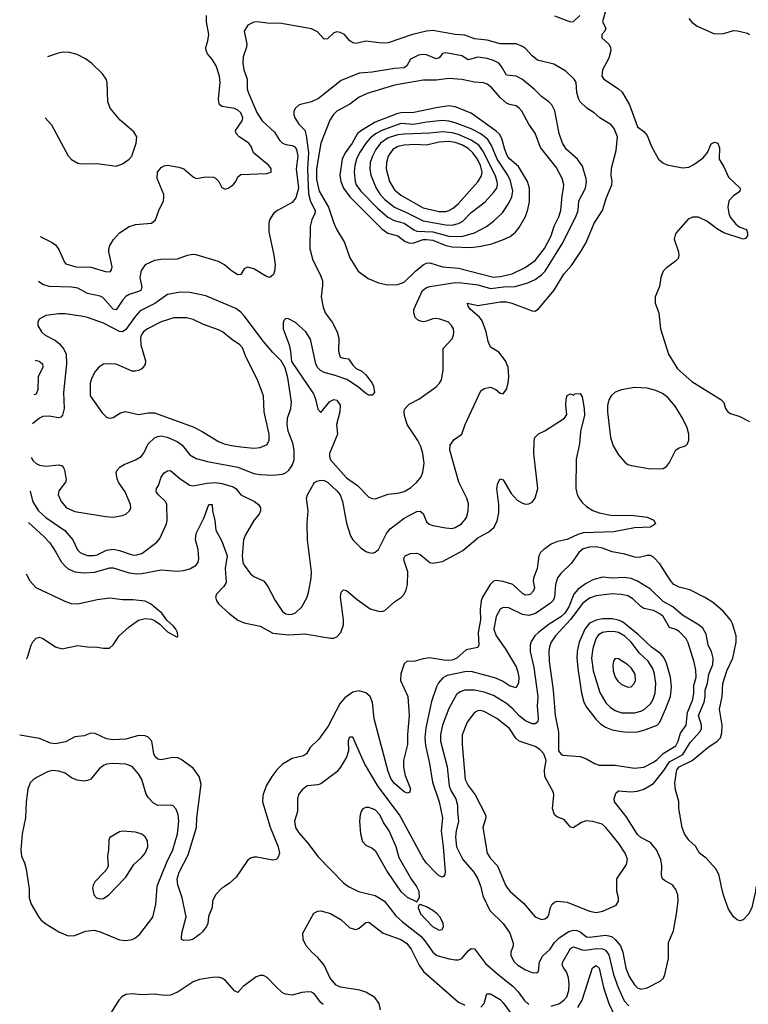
# Model space of a CAD drawing. Header units: inches. Extents: x 1682530 to 1839546, y 640742 to 791647.
# Tile 7 of 256: x 1682926 to 1687482, y 649264 to 655423. Entities that reach past the tile are written whole.
import ezdxf

# ---------------------------------------------------------------- set-up
doc = ezdxf.new("R2010")
doc.units = ezdxf.units.IN
doc.header["$MEASUREMENT"] = 0
doc.layers.add('B6684', color=7, linetype='Continuous')
doc.layers.add('B6685', color=7, linetype='Continuous')

msp = doc.modelspace()

# ---------------------------------------------------------------- linework, layer by layer
at = {"layer": 'B6684', "color": 5}
for points, elevation in [([(1682983.4, 650000), (1682984.9, 649990), (1682984.9, 649930), (1682998.3, 649890), (1683044.9, 649810), (1683060.7, 649790), (1683090, 649767.2), (1683170, 649716.9), (1683230, 649692.8), (1683270, 649694.3), (1683338, 649722), (1683390, 649728), (1683430, 649717.3), (1683550, 649667.8), (1683590, 649663.1), (1683630, 649668.9), (1683650, 649679.5), (1683676.9, 649703.1), (1683758, 649810), (1683776.8, 649890), (1683786.6, 650000)], 740), ([(1683384.2, 650000), (1683382.4, 649990), (1683390.4, 649950), (1683406, 649930), (1683430, 649923.1), (1683450, 649926.5), (1683482.9, 649950), (1683532, 650000)], 760), ([(1684205.6, 650000), (1684190.6, 649990), (1684150.7, 649950), (1684131, 649910), (1684130.7, 649870), (1684106.9, 649813.1), (1684102.4, 649770), (1684093.7, 649750), (1684070, 649718.4), (1684050, 649700.7), (1684010, 649672.3), (1683990, 649664.5), (1683950, 649662.7), (1683939, 649670), (1683937.2, 649677.2), (1683939.6, 649710), (1683967.9, 649812.1), (1683942, 649930), (1683918.2, 650000)], 720), ([(1684986.6, 650000), (1685044, 649970), (1685150, 649944.2), (1685207.9, 649910), (1685278.2, 649818.2), (1685319.3, 649779.3), (1685434.5, 649690), (1685460.5, 649660.5), (1685508.7, 649590), (1685534.6, 649570), (1685611.8, 649548.2), (1685650, 649541.6), (1685670, 649542.8), (1685690, 649551.6), (1685730, 649598.9), (1685750, 649614), (1685770, 649610.4), (1685839.4, 649519.4), (1685917.7, 649450), (1686010, 649378.3), (1686042.9, 649342.9), (1686081.1, 649290), (1686110, 649263.9)], 740), ([(1685288.8, 650000), (1685310, 649969.2), (1685350, 649934.4), (1685410, 649904.7), (1685425.3, 649934.7), (1685424.5, 649970), (1685410.6, 650000)], 760), ([(1685808.8, 650000), (1685822.4, 649942.4), (1685865.8, 649850), (1685950.1, 649770.1), (1685990.2, 649710), (1686012.3, 649647.7), (1686012.7, 649630), (1685996.4, 649590), (1685996.5, 649570), (1686017.4, 649530), (1686041.1, 649510), (1686090, 649480.2), (1686130, 649464.2), (1686158, 649462), (1686171.1, 649468.9), (1686177.2, 649530), (1686195, 649565), (1686242.4, 649610), (1686270.6, 649650), (1686300.4, 649679.6), (1686359.8, 649720.2), (1686390, 649728.5), (1686410, 649726.3), (1686430, 649717.2), (1686470, 649687), (1686490, 649685.2), (1686590, 649696.6), (1686610, 649693.4), (1686630, 649685.3), (1686650, 649670.1), (1686683.3, 649630), (1686698.7, 649590), (1686716, 649490), (1686738, 649438), (1686770, 649386.7), (1686790, 649366.3), (1686810, 649358.8), (1686850, 649367.2), (1686931.5, 649410), (1686951.9, 649428.1), (1686961.2, 649450), (1686983, 649550), (1686983, 649650), (1687015.5, 649724.5), (1687034.3, 649830), (1687044.7, 649910), (1687042.4, 649950), (1687030, 649982.7), (1687017.1, 650000)], 760), ([(1685971.2, 650000), (1685994, 649970), (1686076.3, 649896.3), (1686150, 649810.4), (1686190, 649795.6), (1686210, 649799.5), (1686227, 649810), (1686235.3, 649824.7), (1686245.1, 649870), (1686255.1, 649890), (1686270, 649902.6), (1686290, 649909.1), (1686350, 649903.5), (1686490, 649846.6), (1686530, 649838.5), (1686572.2, 649847.8), (1686655.2, 649884.8), (1686669.6, 649910.4), (1686669.6, 649930), (1686660.4, 649970), (1686660.1, 650000)], 780), ([(1687529.9, 650000), (1687528.1, 649971.9), (1687503.8, 649870), (1687485.5, 649830), (1687450, 649792.3), (1687430, 649787), (1687411.9, 649791.9), (1687392.7, 649810), (1687358.9, 649858.9), (1687327.6, 649947.6), (1687315.4, 650000)], 740), ([(1685181.9, 649230), (1685174.5, 649270), (1685146.3, 649306.3), (1685090, 649341), (1685052.3, 649352.3), (1684931.7, 649371.7), (1684904.1, 649384.1), (1684867.2, 649427.2), (1684829.9, 649510), (1684790, 649557.8), (1684752.6, 649590), (1684718.4, 649630), (1684698, 649670), (1684697, 649710), (1684766.3, 649833.7), (1684790, 649847.6), (1684810, 649848.1), (1684870, 649832.5), (1684933.8, 649793.8), (1684990, 649743.2), (1685028.5, 649731.5), (1685050, 649740.8), (1685090, 649776), (1685110, 649777.5), (1685199.7, 649710), (1685310, 649669.1), (1685345.9, 649645.9), (1685375.1, 649610), (1685424.2, 649510), (1685451.8, 649470), (1685670, 649277.6), (1685710, 649258)], 720), ([(1686250, 649253.4), (1686300.7, 649270), (1686329.8, 649290), (1686348.3, 649310), (1686360.8, 649350), (1686362.8, 649390), (1686358.1, 649430), (1686346.4, 649466.4), (1686327.9, 649490), (1686319, 649510), (1686322.4, 649530), (1686370, 649613.5), (1686390, 649623), (1686444.2, 649604.2), (1686462.7, 649602.7), (1686533.2, 649613.2), (1686570, 649611.8), (1686590, 649601.9), (1686610, 649574.2), (1686639.7, 649450), (1686669.1, 649370), (1686705.6, 649285.6), (1686734.7, 649254.7)], 740), ([(1686415.5, 649244.5), (1686444.3, 649290), (1686507.5, 649492.5), (1686530, 649507.9), (1686550.6, 649490), (1686575.9, 649370), (1686609.7, 649269.7), (1686665.5, 649150)], 720), ([(1684824, 649264), (1684810, 649275.8), (1684770, 649328.2), (1684750, 649339.7), (1684730, 649343.1), (1684690, 649338.3), (1684630, 649321.1), (1684587.6, 649327.6), (1684570, 649336.9), (1684530, 649372.6), (1684472.8, 649432.8), (1684450, 649443.5), (1684430, 649445.1), (1684404.8, 649435.2), (1684324.5, 649375.5), (1684290, 649338), (1684270, 649348), (1684210, 649415.3), (1684190, 649428.7), (1684170, 649433.2), (1684132.3, 649432.3), (1684050, 649419.7), (1684010, 649404.2), (1683917.6, 649342.4), (1683870, 649321.6), (1683830, 649318.4), (1683770, 649327), (1683690, 649322.8), (1683630, 649329.8), (1683590, 649324.7), (1683564.9, 649310), (1683546.7, 649290), (1683490, 649201.2)], 740), ([(1685810, 649247), (1685829.8, 649270.2), (1685848, 649330), (1685870, 649330.2), (1685930, 649295), (1685950, 649274.4), (1685994.3, 649210)], 720)]:
    msp.add_lwpolyline(points, dxfattribs=dict(at, elevation=elevation))
at = {"layer": 'B6684', "color": 5, "elevation": 760}
msp.add_lwpolyline([(1685430, 649889.3), (1685420.3, 649879.7), (1685418.4, 649870), (1685431.6, 649830), (1685508.4, 649750), (1685550, 649727.5), (1685567.2, 649732.8), (1685576.1, 649750), (1685573.8, 649770), (1685554.6, 649810), (1685537.6, 649830), (1685510, 649850.8), (1685470, 649873.5)], close=True, dxfattribs=at)
at = {"layer": 'B6685', "color": 5}
for points, elevation in [([(1686587.7, 655470), (1686571, 655410), (1686590.9, 655369.1), (1686586, 655350), (1686566.8, 655330), (1686567.3, 655310), (1686610.4, 655270.4), (1686620.5, 655250), (1686623, 655230), (1686610, 655182), (1686571, 655110), (1686566, 655070), (1686578, 655050), (1686670, 654990.4), (1686693.7, 654970), (1686740.4, 654890), (1686790, 654752), (1686830, 654724), (1686850, 654699.1), (1686877, 654630), (1686921.3, 654550), (1686947.7, 654527.7), (1686975.6, 654515.6), (1687070, 654495.8), (1687110, 654501.1), (1687142.1, 654517.9), (1687200.6, 654559.4), (1687227.2, 654592.8), (1687250, 654646), (1687270, 654656), (1687291.3, 654650), (1687302, 654622), (1687301, 654550), (1687330, 654502), (1687358, 654438), (1687431, 654370), (1687430, 654348), (1687390, 654322), (1687361, 654290), (1687354.8, 654250), (1687360.7, 654210), (1687368.6, 654188.6), (1687404.1, 654144.1), (1687430, 654126), (1687470.7, 654110.7), (1687478, 654090), (1687478, 654070), (1687465.4, 654054.6), (1687450, 654049.3), (1687330, 654089.8), (1687290, 654111.6), (1687222.7, 654162.7), (1687170, 654187.4), (1687132.8, 654187.2), (1687105.9, 654174.1), (1687030.5, 654090), (1687024.1, 654075.9), (1687019.5, 654050), (1687046, 653970), (1687048, 653950), (1687043, 653930), (1687024.9, 653910), (1686970.7, 653870), (1686950, 653849), (1686935.5, 653810), (1686926.6, 653753.4), (1686900.5, 653690), (1686899.3, 653650), (1686922, 653590), (1686933.7, 653490), (1686982.4, 653330), (1687039.2, 653239.2), (1687130, 653160.5), (1687310, 653047.7), (1687328.5, 653028.5), (1687340.4, 652990), (1687354, 652970), (1687370, 652959.3), (1687430, 652941.6), (1687490, 652910.5)], 740), ([(1682989, 652473.6), (1682991.4, 652471.4), (1683007.7, 652407.7), (1683044.6, 652350), (1683090, 652308.2), (1683207.7, 652227.7), (1683259.2, 652170), (1683287.9, 652107.9), (1683304.4, 652090), (1683320.9, 652080.9), (1683350, 652072.1), (1683390, 652070.8), (1683410, 652075.3), (1683470, 652105), (1683510, 652110.1), (1683550, 652102), (1683630, 652074.8), (1683650, 652072.6), (1683690, 652083.8), (1683784.7, 652155.3), (1683802.4, 652177.6), (1683843.9, 652270), (1683847.4, 652290), (1683846.4, 652390), (1683838, 652410), (1683793.7, 652450), (1683779.1, 652470), (1683782, 652490), (1683794.2, 652510), (1683810, 652560.5), (1683830, 652588.7), (1683850, 652602), (1683870, 652602.6), (1683930.1, 652550.1), (1683990, 652511.1), (1684010, 652506.2), (1684095.5, 652524.5), (1684150, 652527.7), (1684190, 652521.5), (1684260.6, 652500.6), (1684277.8, 652490), (1684310, 652450.3), (1684394.9, 652410), (1684419.3, 652390), (1684432.2, 652370), (1684432.2, 652350), (1684423.1, 652330), (1684390, 652289.4), (1684338.5, 652201.5), (1684325, 652170), (1684317.2, 652070), (1684322.2, 652030), (1684330.1, 652010.1), (1684370, 651955.8), (1684390, 651940.8), (1684450, 651912.2), (1684461.2, 651901.2), (1684478.5, 651878.5), (1684523.2, 651790), (1684570, 651721.2), (1684590, 651707.2), (1684610, 651701.6), (1684630, 651703.7), (1684650, 651713.2), (1684690, 651750.3), (1684723.2, 651810), (1684735, 651850), (1684748.9, 651930), (1684750.6, 651970), (1684725.8, 652170), (1684724.4, 652275.6), (1684730.9, 652350), (1684720.4, 652430), (1684725.1, 652450), (1684763.1, 652516.9), (1684770, 652527.7), (1684783.5, 652536.5), (1684810, 652543.1), (1684830, 652540.3), (1684850, 652530.2), (1684910, 652476.1), (1684930, 652451), (1684945.5, 652410), (1684970, 652274), (1684994.4, 652194.4), (1685009.5, 652169.5), (1685059.5, 652119.5), (1685090, 652095.8), (1685110, 652090.4), (1685133.1, 652086.9), (1685150, 652092.2), (1685170, 652108.4), (1685219.3, 652210), (1685242.1, 652237.9), (1685330, 652306), (1685410, 652346.7), (1685430, 652348.9), (1685450, 652334.9), (1685470, 652283), (1685487.2, 652267.2), (1685510, 652258.3), (1685590, 652243.6), (1685630, 652240.3), (1685650, 652246), (1685688, 652270), (1685710, 652293.7), (1685720.3, 652310), (1685731.5, 652348.5), (1685733.6, 652393.6), (1685722.7, 652430), (1685671.9, 652530), (1685615.6, 652730), (1685617.4, 652762.6), (1685643.7, 652796.3), (1685690, 652830.6), (1685711, 652890), (1685810, 653101.6), (1685830, 653117), (1685870, 653123.7), (1685904, 653110), (1685930, 653087.7), (1685950, 653082.8), (1685970, 653112), (1685980.7, 653150), (1685985.6, 653190), (1685980.5, 653250), (1685964.5, 653290), (1685922.3, 653342.3), (1685870, 653375.1), (1685854.7, 653410), (1685842.4, 653470), (1685818.4, 653538.4), (1685801.9, 653561.9), (1685745.6, 653610), (1685729.7, 653630), (1685726, 653650), (1685790, 653635.9), (1685930, 653657.2), (1685970, 653657.7), (1686003, 653650), (1686130, 653602), (1686150, 653600.7), (1686170, 653614.8), (1686268.5, 653731.5), (1686328.5, 653831.5), (1686375.7, 653884.3), (1686439.9, 653980.1), (1686467.6, 654030), (1686518.2, 654150), (1686570.8, 654230), (1686595.4, 654310), (1686628, 654390), (1686631.6, 654410), (1686625.5, 654450), (1686626.4, 654493.6), (1686656.4, 654603.6), (1686664.4, 654690), (1686643.1, 654743.1), (1686624.2, 654764.2), (1686553.2, 654810), (1686519.4, 654839.4), (1686473.2, 654870), (1686430, 654909.3), (1686419.5, 654930), (1686410, 654968), (1686405.2, 655030), (1686394, 655050), (1686340.5, 655100.5), (1686265.6, 655145.6), (1686164.5, 655170), (1686130, 655197.4), (1686090, 655242.4), (1686070, 655255.3), (1686030, 655270.9), (1685930, 655272.2), (1685850, 655295.4), (1685770, 655302.6), (1685710, 655325.6), (1685650, 655329.5), (1685510, 655354.2), (1685470.5, 655350.5), (1685381.7, 655330), (1685230, 655278.7), (1685190, 655275), (1685090, 655287.9), (1685030, 655273.7), (1685010, 655277.4), (1684990, 655289.6), (1684957, 655330), (1684930, 655343.6), (1684910, 655347.6), (1684890, 655341.6), (1684850, 655302.9), (1684830, 655300.7), (1684787.7, 655347.7), (1684750, 655366.4), (1684550, 655402), (1684490, 655399.6), (1684410.5, 655409.5), (1684390, 655407.3), (1684352.3, 655387.7), (1684330.5, 655350), (1684346.7, 655270), (1684344.4, 655250), (1684322.6, 655190), (1684320.9, 655150), (1684327.8, 655110), (1684347.9, 655050), (1684349.1, 654990), (1684354.7, 654970), (1684410, 654842.3), (1684441.4, 654790), (1684519.8, 654719.8), (1684551, 654670), (1684570, 654650.2), (1684590, 654641.6), (1684630, 654636.8), (1684647.3, 654627.3), (1684656.9, 654610), (1684664.9, 654570), (1684655.1, 654490), (1684668.9, 654370), (1684652.2, 654307.8), (1684630, 654278.5), (1684538, 654230), (1684512.7, 654210), (1684489.1, 654170.9), (1684483.1, 654150), (1684483.1, 654096.9), (1684514.7, 653950), (1684523.1, 653890), (1684519.3, 653850), (1684512.7, 653830), (1684491, 653810), (1684470, 653816.2), (1684390, 653865.4), (1684350, 653874.3), (1684330, 653863.7), (1684310, 653829.5), (1684290, 653826), (1684250, 653851.3), (1684206, 653890), (1684170, 653909.8), (1684030, 653953), (1684010, 653954.7), (1683972.7, 653947.3), (1683910, 653924.8), (1683810, 653922.8), (1683770, 653917.2), (1683711.1, 653888.9), (1683686.5, 653853.5), (1683677.8, 653810), (1683690.1, 653750), (1683683.6, 653730), (1683670, 653721.9), (1683610, 653704.7), (1683590, 653691.7), (1683570.1, 653670), (1683530, 653609), (1683510, 653612.3), (1683445.9, 653685.9), (1683430, 653693.6), (1683349.9, 653709.9), (1683290, 653743.8), (1683250, 653749.8), (1683110, 653755), (1683070, 653766.2), (1683043.1, 653786.2)], 740), ([(1683054.6, 654066), (1683129.9, 654029.9), (1683150, 654015.6), (1683170, 653985.1), (1683205.5, 653905.5), (1683215.3, 653895.3), (1683277.9, 653877.9), (1683370, 653874.7), (1683470, 653846.2), (1683493, 653847), (1683500.9, 653859.1), (1683503.4, 653876.6), (1683484.2, 653970), (1683484.4, 653990), (1683489.2, 654010.8), (1683512.1, 654047.9), (1683551.2, 654088.8), (1683611.2, 654128.8), (1683650, 654140.9), (1683750, 654149.7), (1683775.8, 654170), (1683795.3, 654230), (1683824.9, 654290), (1683828.5, 654310), (1683826.7, 654330), (1683786.7, 654430), (1683788.7, 654470), (1683810, 654498.4), (1683830, 654509.6), (1683850, 654512.8), (1683921.4, 654501.4), (1683953.2, 654490), (1684010, 654439.3), (1684030, 654429.4), (1684090, 654440.9), (1684137.2, 654437.2), (1684151.4, 654431.4), (1684171.5, 654411.5), (1684190, 654374), (1684210, 654363.7), (1684230, 654369.6), (1684260.4, 654390), (1684277, 654410), (1684290, 654439.3), (1684310, 654454.3), (1684470, 654461.6), (1684498.8, 654470), (1684498, 654490), (1684484.9, 654510), (1684388.2, 654590), (1684373, 654630), (1684359.1, 654650), (1684298.4, 654690), (1684279.5, 654710), (1684276, 654730), (1684318, 654790), (1684322.1, 654810), (1684310, 654840.7), (1684290, 654857.2), (1684270, 654866.6), (1684190, 654880.8), (1684173.6, 654893.6), (1684168.4, 654928.4), (1684179.8, 655030), (1684176.4, 655070), (1684153.9, 655133.9), (1684131.5, 655171.5), (1684101.3, 655210), (1684092.6, 655230), (1684090.3, 655249.7), (1684103.1, 655290), (1684108.2, 655330), (1684095.3, 655410), (1684094.7, 655450)], 720), ([(1686270, 655447.3), (1686370, 655410.3), (1686390, 655412.2), (1686429.6, 655450)], 740), ([(1687110, 655430.3), (1687130, 655407.4), (1687162.2, 655382.2), (1687270, 655335.3), (1687330, 655336.5), (1687390, 655354.6), (1687413.9, 655353.9), (1687477.7, 655337.7), (1687490.6, 655330)], 760), ([(1683085.2, 654809.1), (1683125.4, 654765.4), (1683230, 654570.4), (1683250, 654547.8), (1683290, 654524.4), (1683310, 654520.9), (1683410, 654524.2), (1683530, 654507.6), (1683570, 654520.3), (1683610.6, 654549.4), (1683628.2, 654570), (1683655.1, 654650), (1683658.9, 654690), (1683640.6, 654720.6), (1683554.3, 654794.3), (1683492.2, 654870), (1683476.8, 654910), (1683473, 655030), (1683466, 655050), (1683444.2, 655084.2), (1683375.1, 655150), (1683337.2, 655177.2), (1683285.3, 655205.3), (1683237.7, 655217.7), (1683200.7, 655219.3)], 720), ([(1683200.7, 655219.3), (1683166.5, 655213.5), (1683100.9, 655190.2)], 720), ([(1682997.7, 652684.9), (1683010, 652664.6), (1683030, 652646.5), (1683050, 652636.1), (1683090, 652630.2), (1683170, 652637.8), (1683191.5, 652631.5), (1683200.3, 652620.3), (1683206.4, 652606.4), (1683216, 652544), (1683212.4, 652530), (1683170, 652475.1), (1683167.6, 652450), (1683186, 652410), (1683218, 652370), (1683270, 652346.5), (1683465.4, 652314.6), (1683510, 652312), (1683570, 652321.6), (1683589.7, 652330.3), (1683612.3, 652350), (1683620.9, 652370), (1683619.5, 652390), (1683585.8, 652470), (1683547, 652527), (1683536.5, 652550), (1683529.7, 652590), (1683535.1, 652604.9), (1683554.6, 652625.4), (1683578.9, 652641.1), (1683650.7, 652669.3), (1683685.1, 652690), (1683704.9, 652715.1), (1683729.2, 652770.8), (1683770, 652807.9), (1683790, 652816.8), (1683810, 652819.4), (1683848.2, 652811.8), (1683910, 652784.6), (1683941.2, 652761.2), (1683990, 652701.5), (1684030, 652678.8), (1684099.8, 652659.8), (1684290, 652623.5), (1684390, 652584), (1684430, 652577.7), (1684510, 652574.9), (1684570, 652579.6), (1684590, 652588.9), (1684610, 652605.7), (1684630, 652635.3), (1684642, 652670), (1684642.5, 652730), (1684633.5, 652773.5), (1684605, 652850), (1684598.2, 652890), (1684601.8, 652930), (1684620.8, 652990), (1684625.3, 653030), (1684603.1, 653183.1), (1684585.8, 653245.8), (1684560.9, 653290), (1684510, 653340.5), (1684450, 653410.9), (1684330, 653571.1), (1684310, 653594), (1684277, 653617), (1684090, 653695.6), (1683990, 653717.2), (1683930, 653719.3)], 760), ([(1683930, 653719.3), (1683850, 653704.8), (1683771.4, 653648.6), (1683678.8, 653601.2), (1683650, 653568.9), (1683590, 653484), (1683570, 653470.6), (1683550, 653472.1), (1683450, 653525), (1683350, 653559.4), (1683310, 653568), (1683210, 653582.8), (1683170, 653583.1), (1683090, 653572.2), (1683048.2, 653550), (1683040.4, 653530), (1683040.4, 653510), (1683063.1, 653470), (1683086.4, 653450), (1683150, 653416.5), (1683176, 653396), (1683202.7, 653362.7), (1683216.3, 653330), (1683219.1, 653270), (1683199.4, 653090), (1683204.8, 652990), (1683194, 652950), (1683182.5, 652937.5), (1683168.2, 652931.8), (1683110, 652943.6), (1683070, 652941.7), (1683049, 652931), (1683006.4, 652894.9)], 760), ([(1683022.8, 653294.2), (1683047.6, 653287.6), (1683069.1, 653270), (1683071, 653250), (1683042.7, 653190), (1683039, 653110), (1683030, 653079.6), (1683013.9, 653076.2)], 740), ([(1682981, 652277.4), (1683078, 652190), (1683113.7, 652150), (1683152.9, 652092.9), (1683187.5, 652030), (1683210, 652003.8), (1683230, 651988.1), (1683270, 651970.1), (1683330, 651962.2), (1683393.2, 651966.8), (1683490, 651993.4), (1683510, 651993.9), (1683610, 651963.4), (1683657.3, 651957.3), (1683690, 651958.9), (1683810, 651982), (1683910, 651973), (1683950, 651976.6), (1683990, 651987.6), (1684028.9, 652011.1), (1684041.7, 652030), (1684047.2, 652050), (1684042.3, 652110), (1684026.5, 652170), (1684028.9, 652210), (1684080.5, 652310), (1684108, 652390), (1684130, 652390.6), (1684131.3, 652350), (1684146.5, 652290), (1684152.2, 652230), (1684190, 652162), (1684223.1, 652070), (1684211.6, 651990), (1684216.9, 651903.1), (1684203.3, 651876.7), (1684156.9, 651830), (1684151.5, 651810), (1684156.5, 651790), (1684170.3, 651770), (1684233.1, 651710), (1684290, 651667.1), (1684330.2, 651650.2), (1684430, 651630.2), (1684510, 651586), (1684610, 651575), (1684710, 651581.5), (1684870, 651554.3), (1684890, 651554.3), (1684910, 651561.7), (1684935.1, 651590), (1684950, 651638), (1684950.6, 651670), (1684931.9, 651810), (1684937.1, 651842.9), (1684950, 651857.1), (1684970, 651851.6), (1685035.5, 651795.5), (1685118.3, 651738.3), (1685170, 651722.5), (1685190, 651721.4), (1685210, 651727.8), (1685270, 651780.7), (1685312.8, 651810), (1685329.7, 651830), (1685343.6, 651856.4), (1685352.2, 651890), (1685352.8, 651970), (1685330, 652038), (1685328.3, 652051.7), (1685336, 652070), (1685370, 652084.4), (1685410, 652085.7), (1685430, 652076.9), (1685490, 652027.9), (1685510, 652023.2), (1685570, 652034), (1685698, 652102), (1685790, 652182.5), (1685860.2, 652219.8), (1685892.2, 652247.8), (1685912.6, 652287.4), (1685922.4, 652337.6), (1685922.6, 652390), (1685909.7, 652490.3), (1685915.1, 652524.9), (1685930, 652550.7), (1685950, 652544.9), (1685999.3, 652459.3), (1686037.2, 652417.2), (1686070, 652398), (1686090, 652393.1), (1686110, 652395.6), (1686130, 652406), (1686150, 652430.6), (1686165.5, 652490), (1686141.1, 652710), (1686142.9, 652790), (1686147.4, 652810), (1686170, 652831.5), (1686209.8, 652850.2), (1686333.2, 652930), (1686346.6, 652953.4), (1686341.6, 653010), (1686343.7, 653050), (1686350, 653072), (1686370, 653082), (1686390, 653074), (1686398, 653082), (1686430, 653084.7), (1686444, 653064), (1686456.5, 652990), (1686457, 652950), (1686433.3, 652846.7), (1686426, 652770), (1686406.4, 652673.6), (1686403.5, 652490), (1686413, 652453), (1686426, 652426), (1686442.6, 652402.6), (1686470, 652377.3), (1686510, 652353.6), (1686550, 652338.2), (1686630, 652321.8), (1686750, 652323.1), (1686850, 652310.6), (1686892.3, 652292.3), (1686902.8, 652270), (1686870, 652249.7), (1686770, 652244.4), (1686641, 652219), (1686450, 652213.3), (1686416.7, 652203.3), (1686350, 652172.1), (1686290, 652158.4), (1686250, 652141.3), (1686202.7, 652110), (1686182.5, 652090), (1686172.4, 652070), (1686161.2, 651990), (1686139.5, 651930), (1686136.6, 651910), (1686145, 651870), (1686139.4, 651850), (1686120.2, 651830), (1686110, 651824.4), (1686090, 651823.9), (1686070, 651834.7), (1686010, 651889.4), (1685950, 651909.1), (1685905.8, 651914.2), (1685890, 651909.9), (1685869, 651891), (1685819.6, 651810), (1685811.3, 651788.7), (1685806.1, 651733.9), (1685807.3, 651670), (1685793.2, 651590), (1685798.3, 651510), (1685790, 651496.2), (1685718, 651482), (1685659.3, 651430), (1685630, 651416.4), (1685590, 651413.7), (1685489.5, 651430.5), (1685450, 651424.8), (1685390, 651407.7), (1685350, 651409.8), (1685330, 651394), (1685309.3, 651330.7), (1685308, 651290), (1685352.8, 651190), (1685360.6, 651070), (1685351.9, 650951.9), (1685351.9, 650890), (1685327.1, 650790), (1685327, 650747), (1685336.2, 650696.2), (1685370, 650611.3), (1685364.7, 650590), (1685350, 650585.6), (1685330, 650593.6), (1685270, 650646.4), (1685250, 650673.3), (1685230, 650719.6), (1685142, 651050), (1685131.3, 651151.3), (1685117.5, 651190), (1685090, 651213.3), (1685050, 651225), (1685010, 651216.3), (1684959.5, 651180.5), (1684930, 651148.6), (1684855.7, 651004.3), (1684796.7, 650923.3), (1684742.8, 650870), (1684719.6, 650830), (1684701, 650819), (1684630, 650800.7), (1684570, 650765.3), (1684534, 650730), (1684502.9, 650690), (1684466.8, 650630), (1684446.4, 650570), (1684445, 650530), (1684493.1, 650373.1), (1684542.8, 650250), (1684550.2, 650209.8), (1684540.6, 650179.4), (1684530, 650169.6), (1684510, 650165.1), (1684410, 650185.1), (1684390, 650184.7), (1684370, 650177.7), (1684350, 650163), (1684280.5, 650059.5), (1684238.2, 650021.8), (1684205.6, 650000)], 720), ([(1687315.4, 650000), (1687299.2, 650070), (1687281.1, 650110), (1687218.7, 650178.7), (1687176.2, 650210), (1687152.7, 650252.7), (1687109.6, 650290), (1687082.4, 650330), (1687069.6, 650370), (1687048.2, 650488.2), (1687048.2, 650531.8), (1687026.6, 650606.6), (1687023.2, 650650), (1687034.7, 650730), (1687050, 650749.4), (1687131.1, 650788.9), (1687228.9, 650870), (1687287.6, 650910), (1687308.6, 650931.4), (1687316.9, 650963.1), (1687318, 651010), (1687302.1, 651110), (1687318.7, 651190), (1687323.4, 651270), (1687347.3, 651350), (1687385.3, 651430), (1687407.4, 651530), (1687405.6, 651570), (1687383.5, 651643.5), (1687371.1, 651670), (1687324.2, 651724.2), (1687259, 651779), (1687210, 651809), (1687117, 651857), (1687050, 651873.6), (1687016.9, 651890), (1686994.8, 651914.8), (1686930, 652019.1), (1686890, 652062), (1686870, 652070.8), (1686850, 652071.7), (1686800.2, 652059.8), (1686770, 652061.1), (1686710, 652079.1), (1686630, 652094.1), (1686570, 652116.6), (1686530, 652125.4), (1686490, 652123.8), (1686450, 652112.7), (1686422, 652090), (1686377.5, 652022.5), (1686310, 651958.5), (1686290, 651931.3), (1686277.7, 651890), (1686270.7, 651810), (1686262, 651790), (1686246.4, 651773.6), (1686152, 651708), (1686110, 651695.2), (1686070, 651701.5), (1685984.5, 651744.5), (1685950, 651746.6), (1685930, 651735.6), (1685905.7, 651690), (1685890.9, 651610), (1685905.7, 651570), (1685962.1, 651490), (1686030, 651374.2), (1686039.8, 651350), (1686047, 651310), (1686045.3, 651274.7), (1686030, 651244.4), (1685990, 651255.5), (1685944.7, 651284.7), (1685904, 651304), (1685750, 651346.5), (1685710, 651343.7), (1685599.7, 651320.3), (1685573.1, 651306.9), (1685544.9, 651275.1), (1685532.5, 651250), (1685502, 651158), (1685465.7, 650994.3), (1685460.1, 650930), (1685464, 650884), (1685488.7, 650770), (1685506.6, 650653.4), (1685549.4, 650530), (1685570.1, 650430), (1685561.3, 650350), (1685574.4, 650250), (1685586.8, 650093.2), (1685584.4, 650075.6), (1685576.3, 650063.7), (1685570, 650059.6), (1685550, 650066.9), (1685530, 650083.9), (1685470, 650147.9), (1685450, 650176.8), (1685300.2, 650450), (1685167.3, 650627.3), (1685082.7, 650770), (1685010, 650935.1), (1684990, 650936), (1684985.5, 650930), (1684980.4, 650910), (1684982, 650850), (1684970.3, 650810), (1684932.8, 650747.1), (1684910, 650718.9), (1684810, 650644), (1684790, 650636.9), (1684724, 650630), (1684693.5, 650606.5), (1684670, 650576), (1684662.3, 650550), (1684663.2, 650470), (1684645.2, 650410), (1684650.3, 650370), (1684670, 650338), (1684730.3, 650270), (1684790, 650188.4), (1684950, 650023.7), (1684970, 650008.7), (1684986.6, 650000)], 740), ([(1682968.9, 651426.3), (1682970, 651427.3), (1682977.7, 651442.3), (1682997.7, 651510), (1683008.4, 651531.6), (1683030, 651554.5), (1683050, 651559.9), (1683070, 651552.6), (1683150, 651499.3), (1683190, 651487.7), (1683290, 651507.5), (1683350, 651499.8), (1683410, 651498.3), (1683450, 651491.1), (1683487.8, 651492.2), (1683510, 651513), (1683548.6, 651570), (1683610, 651626.3), (1683670, 651666.8), (1683710, 651677.9), (1683750, 651673.9), (1683770, 651664.5), (1683802.1, 651642.1), (1683850, 651593), (1683910, 651561.2), (1683915.5, 651570), (1683912.8, 651590), (1683903.1, 651610), (1683888.4, 651630), (1683846, 651666), (1683814.8, 651710), (1683744.4, 651770), (1683710, 651785.8), (1683633.3, 651793.3), (1683570, 651793.4), (1683490, 651803.6), (1683410, 651794.7), (1683290, 651766.8), (1683250, 651768.7), (1683210, 651783.1), (1683029.2, 651869.2), (1682990.9, 651910), (1682970, 651950.3), (1682967.6, 651953)], 680), ([(1687017.1, 650000), (1687009.6, 650010), (1686958.6, 650038.6), (1686946.2, 650050), (1686939.8, 650070), (1686941.2, 650130), (1686936.2, 650170), (1686909, 650230), (1686870, 650276.8), (1686810, 650307), (1686790, 650327), (1686718.9, 650438.9), (1686645.1, 650530), (1686643.1, 650550), (1686654.2, 650585.8), (1686670, 650600.3), (1686747.2, 650592.8), (1686790, 650597.1), (1686830, 650609.3), (1686890, 650645.4), (1686953.6, 650726.4), (1686990, 650781.8), (1687072.3, 650827.7), (1687118.1, 650901.9), (1687181.3, 650970), (1687188.8, 650990), (1687188.9, 651010), (1687171.1, 651070), (1687206.9, 651153.1), (1687212.4, 651190), (1687211.9, 651230), (1687226.3, 651273.7), (1687234.8, 651330), (1687261.4, 651390), (1687262.3, 651430), (1687251.2, 651470), (1687230.6, 651510), (1687219.3, 651579.3), (1687197, 651617), (1687175, 651635), (1687070, 651697.5), (1687010.3, 651750.3), (1686950, 651783.7), (1686870, 651860.2), (1686789.9, 651909.9), (1686750, 651926.7), (1686705.6, 651934.4), (1686630, 651930.7), (1686570, 651936.2), (1686510, 651919.1), (1686464.9, 651895.1), (1686418.2, 651861.8), (1686390.8, 651829.2), (1686360.3, 651750), (1686334.6, 651710), (1686310, 651687.6), (1686237.9, 651642.1), (1686170.2, 651590), (1686148.4, 651570), (1686125.5, 651534.5), (1686118.2, 651510), (1686118.3, 651470), (1686141, 651370), (1686165.5, 651190), (1686161.5, 651130), (1686168.7, 651051.3), (1686165.3, 651034.7), (1686156.8, 651023.2), (1686150, 651018.7), (1686130, 651019.4), (1686090, 651037.9), (1686050, 651067.7), (1686010, 651111.7), (1685970, 651146.5), (1685890, 651195.6), (1685830, 651216), (1685770, 651229.9), (1685710, 651228.6), (1685680.6, 651219.4), (1685657.8, 651202.2), (1685610, 651115.4), (1685569.6, 651010), (1685558.4, 650950), (1685557.9, 650910), (1685600.1, 650750), (1685611.4, 650630), (1685622.2, 650602.2), (1685652.7, 650550), (1685663.8, 650510), (1685662.9, 650470), (1685669.6, 650410), (1685655, 650350), (1685650.9, 650310), (1685658.4, 650250), (1685697.1, 650170), (1685765.8, 650090), (1685791.7, 650050), (1685806.4, 650010), (1685808.8, 650000)], 760), ([(1686660.1, 650000), (1686659.7, 650050), (1686720.3, 650139.7), (1686727.5, 650172.5), (1686712.4, 650210), (1686673.7, 650270), (1686591.1, 650370), (1686568, 650390), (1686510, 650408.1), (1686469.1, 650410.9), (1686439.4, 650400.6), (1686387.7, 650367.7), (1686370, 650372.3), (1686330, 650419.3), (1686290, 650435.1), (1686270, 650449.3), (1686258.9, 650490), (1686266.2, 650570), (1686263.9, 650590), (1686210.9, 650690), (1686208.7, 650730), (1686217.4, 650790), (1686204.4, 650830), (1686178.8, 650858.8), (1686150, 650877.8), (1686050, 650910.8), (1686029.4, 650929.4), (1685988.8, 650990), (1685910, 651051.4), (1685830, 651096), (1685810, 651101.5), (1685790, 651099.8), (1685770, 651088.5), (1685724.2, 651030), (1685693.8, 650950), (1685692.2, 650890), (1685711.9, 650670), (1685730, 650633.1), (1685775.3, 650575.3), (1685839.6, 650450), (1685840.9, 650430), (1685822.8, 650370), (1685849.3, 650210), (1685870, 650175.6), (1685913.6, 650130), (1685963.6, 650010), (1685971.2, 650000)], 780), ([(1683918.2, 650000), (1683914.8, 650010), (1683910.6, 650050), (1683922.4, 650090), (1683979.8, 650200.2), (1684031.6, 650370), (1684033.9, 650430), (1684060.8, 650640.8), (1684047.8, 650690), (1684010, 650741), (1683936.3, 650796.3), (1683910, 650808.2), (1683873.1, 650806.9), (1683810, 650794), (1683790, 650798.4), (1683772.8, 650812.8), (1683765.1, 650830), (1683751.9, 650910), (1683730, 650935.1), (1683710, 650944), (1683670, 650945.1), (1683590, 650923.5), (1683510, 650918), (1683470, 650925), (1683398.3, 650958.3), (1683370, 650960.3), (1683330, 650943.5), (1683270, 650936.9), (1683213.4, 650906.6), (1683150, 650893.3), (1683118.6, 650898.6), (1683050, 650927.7), (1682926.2, 650947.4)], 720), ([(1683786.6, 650000), (1683787.5, 650010), (1683845.7, 650154.3), (1683883.8, 650230), (1683912.8, 650330), (1683921.7, 650410), (1683916.2, 650450), (1683904.5, 650484.5), (1683885.9, 650505.9), (1683870, 650509.7), (1683790, 650507.8), (1683763.1, 650523.1), (1683730, 650558.7), (1683718, 650578), (1683689.5, 650669.5), (1683670, 650706.4), (1683630, 650750.8), (1683590, 650766.3), (1683508.9, 650771.1), (1683470, 650766), (1683450, 650757.8), (1683423.7, 650736.3), (1683370, 650672.1), (1683350, 650663.1), (1683330, 650660.3), (1683285.2, 650665.2), (1683250, 650680.4), (1683209.8, 650709.9), (1683170, 650722), (1683130, 650727.7), (1683100.7, 650719.3), (1683035.7, 650684.3), (1683010.9, 650669.1), (1682991.7, 650650), (1682976.5, 650610), (1682965.8, 650530), (1682961.5, 650430), (1682940.8, 650330), (1682932.4, 650230), (1682938, 650190), (1682956, 650150), (1682967.4, 650110), (1682983.4, 650000)], 740), ([(1685410.6, 650000), (1685410, 650001.3), (1685372.5, 650052.5), (1685299.7, 650179.7), (1685280.2, 650250), (1685236.4, 650350), (1685200.8, 650400.8), (1685178.1, 650450), (1685150, 650479.8), (1685110, 650495.5), (1685090, 650494.7), (1685072.5, 650487.5), (1685060.9, 650470), (1685055.3, 650450), (1685051.5, 650410), (1685056.5, 650330), (1685070, 650283), (1685090, 650260.3), (1685130, 650241.3), (1685150, 650225.5), (1685227.1, 650090), (1685288.8, 650000)], 760), ([(1683532, 650000), (1683590, 650059.1), (1683640.4, 650139.6), (1683690, 650185.5), (1683710, 650210.5), (1683728.3, 650250), (1683725.9, 650285.9), (1683711.5, 650311.5), (1683690, 650328), (1683650, 650340.5), (1683570, 650347.3), (1683550, 650343.7), (1683490, 650308), (1683484, 650290), (1683482, 650230), (1683475.5, 650190), (1683479.1, 650130), (1683470.4, 650109.6), (1683454.8, 650090), (1683396.3, 650030), (1683386, 650010), (1683384.2, 650000)], 760)]:
    msp.add_lwpolyline(points, dxfattribs=dict(at, elevation=elevation))
for points, elevation in [([(1685590, 655216.5), (1685570, 655210.6), (1685550, 655184.8), (1685530, 655177.7), (1685470, 655202.7), (1685450, 655204.7), (1685420.1, 655199.9), (1685370, 655176.8), (1685346, 655134), (1685330, 655121.2), (1685270, 655117.9), (1685130, 655094.6), (1685050, 655088.2), (1684937, 655043), (1684794.3, 654930), (1684750, 654909.8), (1684674, 654890), (1684650.4, 654870), (1684640.3, 654850), (1684639.5, 654830), (1684646.3, 654810), (1684671.5, 654770), (1684710, 654731.7), (1684718.4, 654698.4), (1684731.4, 654591.4), (1684725.1, 654490), (1684732.9, 654332.9), (1684745, 654285), (1684773.9, 654230), (1684772.2, 654210), (1684752, 654170), (1684743.2, 654130), (1684740.3, 653990), (1684759.1, 653919.1), (1684805.2, 653830), (1684818.9, 653790), (1684820.3, 653759.7), (1684810.4, 653690), (1684823.9, 653623.9), (1684836.3, 653590), (1684879.1, 653530), (1684910.6, 653470), (1684922, 653430), (1684920.7, 653350), (1684930, 653312), (1684950, 653304.7), (1684982, 653302), (1685010, 653262), (1685030, 653242), (1685065.4, 653225.4), (1685090, 653202), (1685130.8, 653150), (1685138.8, 653130), (1685144.7, 653090), (1685130, 653075.3), (1685110, 653075.3), (1685090, 653085.2), (1685044.5, 653124.5), (1684972, 653172), (1684898.3, 653198.3), (1684830, 653216.3), (1684807.7, 653227.7), (1684787.7, 653247.7), (1684777.4, 653270), (1684744.6, 653424.6), (1684716.1, 653470), (1684650, 653529), (1684607.3, 653552.7), (1684590, 653554.2), (1684578.2, 653541.8), (1684573.1, 653526.9), (1684573, 653490), (1684610.4, 653389.6), (1684619.5, 653350), (1684624.9, 653284.9), (1684762.8, 653082.8), (1684776.5, 653050), (1684790, 652986), (1684810, 652964.9), (1684865.3, 653034.7), (1684890, 653047.3), (1684910, 653042.8), (1684930, 653011.3), (1684928.7, 652970), (1684906.3, 652890), (1684912.7, 652830), (1684862.5, 652710), (1684863, 652690), (1684870.2, 652670), (1684970, 652557.8), (1685038.3, 652510), (1685110, 652436.5), (1685130, 652427.2), (1685150, 652426), (1685230, 652454.7), (1685290, 652461.6), (1685330, 652472.4), (1685370, 652495.2), (1685410, 652529.2), (1685435.8, 652564.2), (1685447.5, 652592.5), (1685455, 652650), (1685447.5, 652710), (1685433.8, 652753.8), (1685416.2, 652790), (1685349.8, 652890), (1685333, 652947), (1685329.6, 652970), (1685333, 652987), (1685361, 653019), (1685421.2, 653050), (1685530, 653125.5), (1685552, 653150), (1685562.9, 653170), (1685573.3, 653230), (1685573.8, 653366.2), (1685630, 653426.8), (1685639.6, 653450), (1685640.7, 653470), (1685638.4, 653490), (1685627, 653510), (1685606.6, 653530), (1685590, 653537.7), (1685553.2, 653550), (1685527.1, 653552.9), (1685510, 653552.1), (1685470, 653536.4), (1685450, 653533.7), (1685420.8, 653540.8), (1685400, 653560), (1685389.8, 653589.8), (1685391.7, 653610), (1685445.2, 653730), (1685470, 653748.6), (1685490, 653754.2), (1685650, 653778.5), (1685690, 653777.4), (1685790, 653763.9), (1685870, 653741.2), (1685952.4, 653752.4), (1686025.5, 653754.5), (1686104.1, 653775.9), (1686150, 653798.1), (1686190, 653827.3), (1686212.5, 653850), (1686319.4, 654020.6), (1686404.7, 654190), (1686417.6, 654230), (1686421.6, 654290), (1686464.2, 654370), (1686469.8, 654410), (1686467.7, 654427.7), (1686445.7, 654505.7), (1686414.5, 654550), (1686344.5, 654610), (1686319.8, 654650), (1686300.2, 654710), (1686271.9, 654851.9), (1686254.5, 654890), (1686234.3, 654910), (1686190, 654941.5), (1686145.5, 654985.5), (1686070, 655049), (1686030, 655069.8), (1685970, 655075.4), (1685939.4, 655130), (1685922.4, 655150), (1685890, 655168.5), (1685850, 655180.8), (1685790, 655187.4), (1685730, 655171.4), (1685690, 655197)], 760), ([(1685610, 655054.1), (1685530, 655045), (1685450, 655045.2), (1685270, 655013.5), (1685099.4, 654960.6), (1685050, 654938.7), (1684990, 654894.2), (1684909.6, 654850.4), (1684888.4, 654830), (1684865.7, 654794.3), (1684809.7, 654650.3), (1684782.1, 654490), (1684782.4, 654422.4), (1684798.6, 654350), (1684857.7, 654250), (1684890.1, 654150.1), (1684908.3, 654108.3), (1684958, 654030), (1684990, 653932.7), (1685043.1, 653850), (1685105, 653805), (1685170, 653776.5), (1685225.3, 653765.3), (1685290, 653765.8), (1685330, 653781.5), (1685401.2, 653850), (1685450, 653889.5), (1685470, 653900.1), (1685490, 653902.1), (1685570, 653876.6), (1685670, 653869.3), (1685890, 653811.9), (1685930, 653815.6), (1686005.9, 653834.1), (1686086.9, 653873.1), (1686150, 653917.6), (1686208.3, 653991.7), (1686250.3, 654070), (1686268.3, 654131.7), (1686297.7, 654190), (1686310.9, 654230), (1686318.5, 654321.5), (1686327.4, 654370), (1686328, 654390), (1686319, 654430), (1686280.3, 654500.3), (1686183.1, 654623.1), (1686150, 654713.3), (1686110, 654769.7), (1686066.6, 654850), (1686050, 654869.7), (1686030, 654883.1), (1685990, 654891.5), (1685970, 654901), (1685930, 654935.2), (1685877.6, 654997.6), (1685850, 655019.1), (1685827.1, 655027.1), (1685770, 655032.5), (1685690, 655048.9)], 780), ([(1685610, 654883.1), (1685530, 654871.9), (1685390, 654841.3), (1685310, 654839.6), (1685285.1, 654834.9), (1685150, 654782.8), (1685063.2, 654730), (1685038.9, 654710), (1685004.5, 654650), (1684961, 654590), (1684942.1, 654550), (1684928.3, 654450), (1684933.3, 654410), (1684950.5, 654370), (1684990, 654314.6), (1685190, 654115.1), (1685227.8, 654087.8), (1685290.5, 654070.5), (1685336.3, 654036.3), (1685364.9, 654024.9), (1685390, 654027.6), (1685450, 654047.4), (1685470, 654048.6), (1685510, 654043.7), (1685590, 654011.3), (1685630, 654002.6), (1685750, 653997.6), (1685810, 654006.4), (1685878.7, 654021.3), (1685952.5, 654047.5), (1685992.9, 654067.1), (1686026.2, 654093.8), (1686050, 654122.6), (1686088.4, 654191.6), (1686104.3, 654235.7), (1686114.6, 654285.4), (1686115, 654370), (1686101.1, 654410), (1686044.5, 654504.5), (1685990, 654553.2), (1685973.8, 654573.8), (1685959, 654610), (1685940.6, 654680.6), (1685925.9, 654705.9), (1685906.5, 654726.5), (1685750, 654838.4), (1685650, 654878.4)], 820), ([(1685570, 654791.4), (1685470, 654782.2), (1685390, 654767.2), (1685310, 654773), (1685190.7, 654729.3), (1685152.1, 654707.9), (1685118.1, 654681.9), (1685090, 654649.9), (1685051.4, 654590), (1685032.4, 654550), (1685021, 654510), (1685017.4, 654470), (1685023.4, 654410), (1685030.1, 654390), (1685059.5, 654350), (1685163.7, 654243.7), (1685228.5, 654188.5), (1685267.2, 654167.2), (1685330.9, 654150), (1685390, 654108.3), (1685410, 654100.8), (1685510, 654095.2), (1685610, 654068.1), (1685690, 654067.5), (1685771, 654090), (1685846.2, 654130), (1685890, 654161.6), (1685944.3, 654215.7), (1685985.4, 654274.6), (1686004.5, 654315.5), (1686009.9, 654350.1), (1685995.3, 654415.3), (1685977.9, 654450), (1685911, 654550), (1685876.2, 654636.2), (1685853.8, 654673.8), (1685810, 654709.5), (1685750, 654740.7), (1685650, 654777.3), (1685610, 654787.6)], 840), ([(1685570, 654721.6), (1685490, 654712.7), (1685330, 654707.6), (1685290, 654702.6), (1685230, 654683), (1685182.6, 654650), (1685152.4, 654610), (1685131.5, 654570), (1685118.5, 654530), (1685115, 654490), (1685122.5, 654450), (1685156.1, 654370), (1685181.1, 654330), (1685210, 654297.3), (1685270, 654249.6), (1685350, 654215.1), (1685450, 654163.7), (1685590, 654139.5), (1685630, 654138.5), (1685670, 654147.7), (1685696.5, 654163.5), (1685750, 654217.8), (1685835.9, 654284.1), (1685890, 654341.2), (1685910.5, 654370), (1685914.7, 654390), (1685912.8, 654410), (1685899.7, 654450), (1685822.5, 654602.5), (1685797.2, 654637.2), (1685749.5, 654669.5), (1685670, 654704.1), (1685630, 654714.7)], 860), ([(1685610, 654661.2), (1685550, 654655.9), (1685470, 654638.9), (1685397, 654642.9), (1685330, 654637.8), (1685290, 654629.4), (1685258.7, 654610), (1685230, 654569.6), (1685220.1, 654530), (1685218.7, 654490), (1685238.2, 654410), (1685270, 654359.1), (1685310, 654324.5), (1685450, 654246.5), (1685550, 654223.6), (1685590, 654223.6), (1685610, 654229.1), (1685636.4, 654243.6), (1685670, 654272.1), (1685791.3, 654408.7), (1685814.3, 654445.8), (1685817.5, 654470), (1685807.7, 654510), (1685789.9, 654550), (1685760.7, 654590), (1685730, 654616.3), (1685690, 654639.4), (1685650, 654654.9)], 880), ([(1683890, 653557.5), (1683810, 653533.5), (1683726.2, 653490), (1683701.2, 653470), (1683686.7, 653450), (1683681, 653430), (1683683.8, 653390), (1683713.7, 653290), (1683710, 653266.6), (1683690, 653239.7), (1683670, 653228), (1683650, 653223.5), (1683630, 653225.4), (1683530, 653268.2), (1683468.7, 653271.3), (1683450, 653267.3), (1683422, 653250), (1683397.7, 653222.3), (1683377.2, 653182.8), (1683367.4, 653150), (1683366.3, 653070), (1683442.8, 652962.8), (1683470, 652936.3), (1683490, 652930.5), (1683510, 652934.9), (1683556.3, 652963.7), (1683588.6, 652971.4), (1683670, 652954.2), (1683730, 652963.2), (1683770, 652963), (1684010, 652875.5), (1684067.1, 652847.1), (1684170, 652785), (1684205.5, 652770), (1684250, 652758.6), (1684310, 652750.9), (1684390, 652743.8), (1684430, 652746.5), (1684473.9, 652766.1), (1684486.4, 652793.6), (1684485.3, 652830), (1684454.5, 652970), (1684449.7, 653070), (1684413.7, 653170), (1684342.7, 653310), (1684319.7, 653370), (1684302.9, 653390), (1684250, 653425.1), (1684194.7, 653470), (1684170, 653483.7), (1684076.1, 653516.1), (1684010, 653548), (1683970, 653557)], 780), ([(1686770, 653122.7), (1686690, 653107.6), (1686650, 653092.2), (1686625.2, 653070), (1686610, 653044.5), (1686601.8, 653010), (1686600.9, 652970), (1686619.6, 652810), (1686638, 652758), (1686670, 652701.6), (1686710, 652654.4), (1686730, 652640.4), (1686750, 652633.7), (1686870, 652613.7), (1686950, 652616.4), (1686970, 652628.4), (1686990, 652653), (1687030, 652732.7), (1687050, 652744.9), (1687090, 652756.4), (1687101.3, 652770), (1687110, 652792), (1687110.9, 652830), (1687099.7, 652870), (1687070.8, 652930.8), (1687025.2, 653005.2), (1686978.8, 653058.8), (1686945.3, 653085.3), (1686903.3, 653103.3), (1686850, 653118.5)], 740), ([(1686630, 651830.7), (1686530, 651819.9), (1686490, 651805.2), (1686446.7, 651773.3), (1686370, 651670.3), (1686276.9, 651570), (1686250.6, 651530), (1686240.1, 651499.9), (1686235.6, 651470), (1686237.4, 651410), (1686262.4, 651230), (1686275.3, 651070), (1686294.5, 650965.5), (1686296, 650850), (1686310, 650830.4), (1686323, 650823), (1686430, 650813.7), (1686470, 650799.3), (1686521.3, 650770), (1686550, 650759.8), (1686650, 650761), (1686770, 650741), (1686830, 650746.6), (1686890, 650778.7), (1686910, 650792.5), (1686950, 650833.3), (1687030, 650880.4), (1687044.7, 650910), (1687058.8, 650961.2), (1687094.7, 651010), (1687102.7, 651090), (1687134.8, 651170), (1687141.5, 651210), (1687140.9, 651259.1), (1687156.2, 651310), (1687154.5, 651354.5), (1687144.7, 651404.7), (1687105.8, 651525.8), (1687093.7, 651550), (1687050, 651596.2), (1687030, 651608.3), (1686990, 651620.2), (1686950, 651689.9), (1686930, 651706), (1686890, 651726.9), (1686830, 651740.2), (1686810, 651753.1), (1686761.2, 651801.2), (1686730, 651820.2), (1686687.8, 651827.8)], 780), ([(1686630, 651675.5), (1686570, 651674.5), (1686530, 651667.9), (1686490, 651647.8), (1686459.3, 651610), (1686425.4, 651530), (1686411.7, 651470), (1686410.5, 651430), (1686418.3, 651350), (1686439.1, 651210), (1686454.4, 651154.4), (1686470, 651123.2), (1686528.5, 651048.5), (1686559.1, 651019.1), (1686590, 650998.6), (1686630, 650982), (1686690, 650969.6), (1686730, 650965.4), (1686790, 650969), (1686830, 650979.2), (1686912.5, 651010), (1686928.4, 651030), (1686966.3, 651113.7), (1686995.8, 651190), (1687002.5, 651250), (1686995.8, 651310), (1686970, 651397.2), (1686953.8, 651433.8), (1686936.2, 651456.2), (1686877.9, 651497.9), (1686795.8, 651575.8), (1686695.6, 651655.6), (1686670, 651667.8)], 820), ([(1686610, 651596.9), (1686570, 651590.4), (1686545.8, 651574.2), (1686528.4, 651550), (1686510.7, 651490), (1686502, 651430), (1686511.3, 651350), (1686553.6, 651213.6), (1686592, 651150), (1686620.9, 651120.9), (1686650, 651101.4), (1686690, 651087.5), (1686770, 651087.5), (1686810, 651096.8), (1686832, 651108), (1686870, 651143.2), (1686887.6, 651172.5), (1686899.6, 651210), (1686904, 651270), (1686896.4, 651330), (1686885.4, 651365.4), (1686855.5, 651410), (1686801.5, 651461.5), (1686750.4, 651530), (1686710, 651566.4), (1686670, 651589.4), (1686650, 651594.6)], 840), ([(1686650, 651427), (1686639.5, 651410), (1686635.3, 651384.7), (1686637.8, 651350), (1686649.4, 651310), (1686665.6, 651285.6), (1686686.3, 651266.3), (1686730, 651247.3), (1686750, 651250.3), (1686769, 651271), (1686775.9, 651290), (1686774.8, 651330), (1686750, 651369.8), (1686730, 651387.8), (1686670, 651425.1)], 860)]:
    msp.add_lwpolyline(points, close=True, dxfattribs=dict(at, elevation=elevation))

doc.saveas('drawing.dxf')
